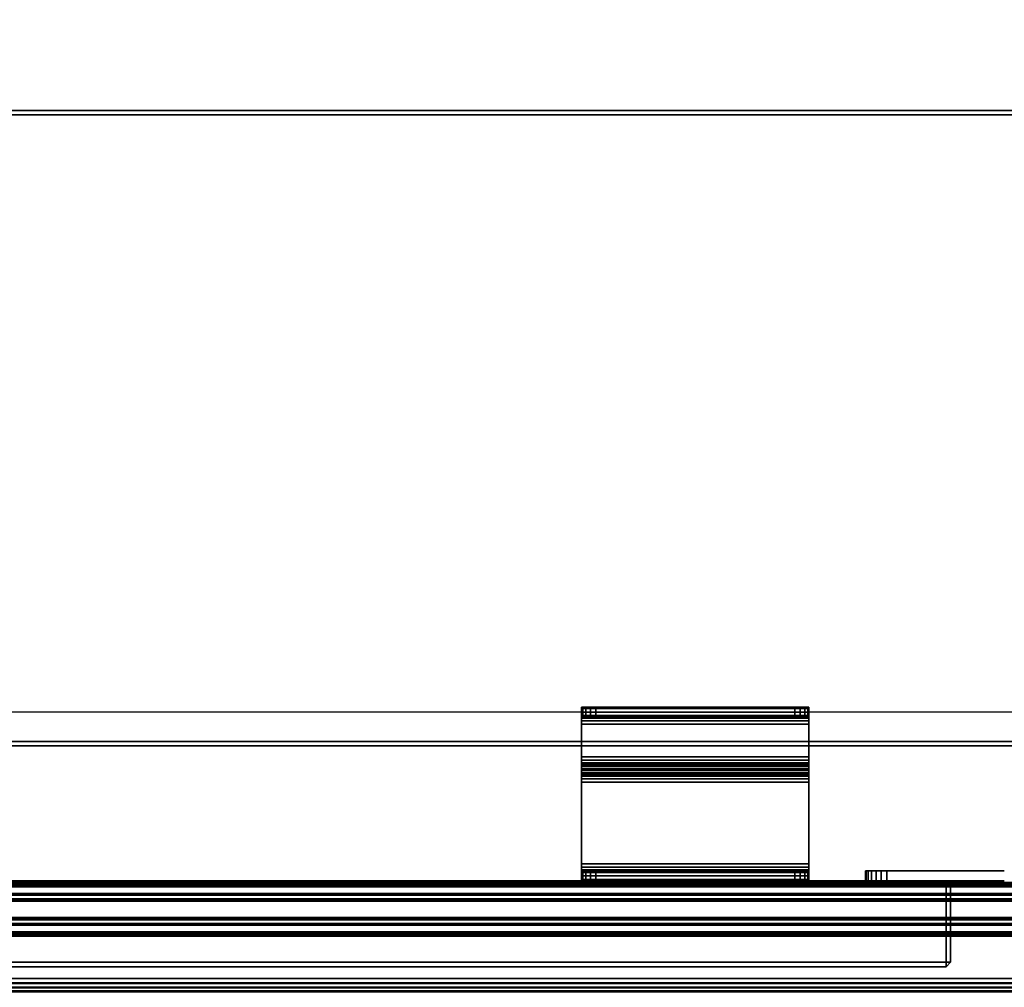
# Model space of a CAD drawing. Header units: inches. Extents: x -28 to 347, y 450 to 546.
# Tile 23 of 30: x 319.45 to 328.11, y 522.01 to 530.53. Entities that reach past the tile are written whole.
import ezdxf
from ezdxf.enums import TextEntityAlignment as Align

# ---------------------------------------------------------------- set-up
doc = ezdxf.new("R2010")
doc.units = ezdxf.units.IN
doc.header["$MEASUREMENT"] = 0
for name, color, linetype in [('A-FURN-3-BE_HOLD-CRED-BOTTOM-WOOD-HORIZONTAL', 33, 'Continuous'), ('A-FURN-3-BE_HOLD-CRED-BOTTOM-WOOD-TRIM-HORIZONTAL', 37, 'Continuous'), ('A-FURN-3-BE_HOLD-CRED-DOOR-HARDWARE', 8, 'Continuous'), ('A-FURN-3-BE_HOLD-CRED-DOOR-SLIDE', 253, 'Continuous'), ('A-FURN-3-BE_HOLD-CRED-DOOR-WOOD-TRIM-HORIZONTAL', 37, 'Continuous'), ('A-FURN-3-BE_HOLD-CRED-DOOR-WOOD-TRIM-VERTICAL', 37, 'Continuous'), ('A-FURN-3-BE_HOLD-CRED-DOOR-WOOD-VERTICAL', 33, 'Continuous'), ('A-FURN-3-BE_HOLD-CRED-SHELF-METAL', 253, 'Continuous'), ('A-FURN-3-BE_HOLD-CRED-TOP-FALSE', 251, 'Continuous'), ('A-FURN-3-BE_HOLD-STOR-BOTTOM-WOOD-HORIZONTAL', 33, 'Continuous'), ('A-FURN-3-BE_HOLD-STOR-BOTTOM-WOOD-TRIM-HORIZONTAL', 37, 'Continuous'), ('A-FURN-3-BE_HOLD-STOR-TOP-WOOD-HORIZONTAL', 33, 'Continuous'), ('A-FURN-3-BE_HOLD-STOR-TOP-WOOD-TRIM-HORIZONTAL', 37, 'Continuous'), ('A-FURN-HAWORTH-ATT', 7, 'Continuous')]:
    doc.layers.add(name, color=color, linetype=linetype)

# ---------------------------------------------------------------- blocks, each defined once
blk = doc.blocks.new('BN28-1636-TNNRNNN-3D-3')
at = {"layer": 'A-FURN-3-BE_HOLD-STOR-BOTTOM-WOOD-HORIZONTAL'}
for points, invisible_edges in [([(0.8156, -0.9834, 29.055), (35.145, -0.9834, 29.055), (35.145, -15.92, 29.055), (0.8156, -15.92, 29.055)], 1), ([(35.145, -15.92, 29.805), (35.145, -0.9834, 29.805), (0.8156, -0.9834, 29.805), (0.8156, -15.92, 29.805)], 2)]:
    blk.add_3dface(points, dxfattribs=dict(at, invisible_edges=invisible_edges))
at = {"layer": 'A-FURN-3-BE_HOLD-STOR-BOTTOM-WOOD-TRIM-HORIZONTAL'}
for points in [[(0.8156, -15.96, 29.095), (0.8156, -15.92, 29.055), (35.145, -15.92, 29.055), (35.145, -15.96, 29.095)], [(0.8156, -15.92, 29.805), (0.8156, -15.96, 29.765), (35.145, -15.96, 29.765), (35.145, -15.92, 29.805)], [(35.145, -15.96, 29.095), (35.145, -15.96, 29.765), (0.8156, -15.96, 29.765), (0.8156, -15.96, 29.095)]]:
    blk.add_3dface(points, dxfattribs=at)
at = {"layer": 'A-FURN-3-BE_HOLD-STOR-TOP-WOOD-HORIZONTAL', "invisible_edges": 5}
for points in [[(35.92, -0.04, 56.965), (0.04, -0.04, 56.965), (0.04, -15.92, 56.965), (35.92, -15.92, 56.965)], [(35.92, -15.92, 56.2091), (0.04, -15.92, 56.2091), (0.04, -0.04, 56.2091), (35.92, -0.04, 56.2091)]]:
    blk.add_3dface(points, dxfattribs=at)
at = {"layer": 'A-FURN-3-BE_HOLD-STOR-TOP-WOOD-TRIM-HORIZONTAL'}
for points in [[(0.04, -15.96, 56.2491), (0.04, -15.92, 56.2091), (35.92, -15.92, 56.2091), (35.92, -15.96, 56.2491)], [(0.04, -15.92, 56.965), (0.04, -15.96, 56.925), (35.92, -15.96, 56.925), (35.92, -15.92, 56.965)], [(35.92, -15.96, 56.2491), (35.92, -15.96, 56.925), (0.04, -15.96, 56.925), (0.04, -15.96, 56.2491)]]:
    blk.add_3dface(points, dxfattribs=at)
at = {"layer": 'A-FURN-HAWORTH-ATT', "flags": 1}
for tag, p in [('HAWMC', (0, 0)), ('HAWPN', (0, -0.1667)), ('HAWSN', (0, -0.3333))]:
    blk.add_attdef(tag, text='', height=0.1, dxfattribs=at).set_placement(p, align=Align.TOP_CENTER)
blk = doc.blocks.new('BMBL-24A8-JYJYS-1HG-3D-3')
at = {"layer": 'A-FURN-3-BE_HOLD-STOR-TOP-WOOD-HORIZONTAL'}
for points in [[(0.04, -0.1181, 22.53), (0.04, -23.5619, 22.53), (107.93, -23.5619, 22.53), (107.93, -0.1181, 22.53)], [(107.93, -0.1181, 21.35), (107.93, -23.5619, 21.35), (0.04, -23.5619, 21.35), (0.04, -0.1181, 21.35)]]:
    blk.add_3dface(points, dxfattribs=at)
at = {"layer": 'A-FURN-HAWORTH-ATT', "flags": 1}
for tag, p in [('HAWMC', (0, -0.0001)), ('HAWPN', (0, -0.1667)), ('HAWSN', (0, -0.3334))]:
    blk.add_attdef(tag, text='', height=0.1, dxfattribs=at).set_placement(p, align=Align.TOP_CENTER)
at = {"layer": 'A-FURN-3-BE_HOLD-STOR-TOP-WOOD-TRIM-HORIZONTAL'}
mesh = blk.add_polymesh((4, 10), dxfattribs=at)
for k, corner in enumerate([(0, -23.5619, 22.49), (0, -23.5918, 22.4841), (0, -23.6171, 22.4671), (0, -23.6341, 22.4418), (0, -23.64, 22.4119), (0, -23.64, 21.4681), (0, -23.6341, 21.4382), (0, -23.6171, 21.4129), (0, -23.5918, 21.3959), (0, -23.5619, 21.39), (0.04, -23.5619, 22.53), (0.04, -23.6071, 22.521), (0.04, -23.6454, 22.4954), (0.04, -23.671, 22.4571), (0.04, -23.68, 22.4119), (0.04, -23.68, 21.4681), (0.04, -23.671, 21.4229), (0.04, -23.6454, 21.3846), (0.04, -23.6071, 21.359), (0.04, -23.5619, 21.35), (107.93, -23.5619, 22.53), (107.93, -23.6071, 22.521), (107.93, -23.6454, 22.4954), (107.93, -23.671, 22.4571), (107.93, -23.68, 22.4119), (107.93, -23.68, 21.4681), (107.93, -23.671, 21.4229), (107.93, -23.6454, 21.3846), (107.93, -23.6071, 21.359), (107.93, -23.5619, 21.35), (107.97, -23.5619, 22.49), (107.97, -23.5918, 22.4841), (107.97, -23.6171, 22.4671), (107.97, -23.6341, 22.4418), (107.97, -23.64, 22.4119), (107.97, -23.64, 21.4681), (107.97, -23.6341, 21.4382), (107.97, -23.6171, 21.4129), (107.97, -23.5918, 21.3959), (107.97, -23.5619, 21.39)]):
    mesh.set_mesh_vertex(divmod(k, 10), corner)
blk = doc.blocks.new('BCSR-2436-TTNPGNSNYR-WITH-GLIDES-3D-3')
at = {"layer": 'A-FURN-3-BE_HOLD-CRED-BOTTOM-WOOD-HORIZONTAL', "invisible_edges": 10}
for points in [[(35.92, -0.04, 1.34), (0.04, -0.04, 1.34), (2.2657, -22.8138, 1.3459), (33.6943, -22.8138, 1.3459)], [(35.92, -0.04, 0.59), (35.92, -23.6, 0.59), (0.04, -23.6, 0.59), (0.04, -0.04, 0.59)], [(0.04, -23.6, 1.34), (35.92, -23.6, 1.34), (33.6943, -23.093, 1.3459), (2.2657, -23.093, 1.3459)]]:
    blk.add_3dface(points, dxfattribs=at)
at = {"layer": 'A-FURN-3-BE_HOLD-CRED-BOTTOM-WOOD-TRIM-HORIZONTAL'}
for points in [[(0.04, -23.64, 0.63), (0.04, -23.6, 0.59), (35.92, -23.6, 0.59), (35.92, -23.64, 0.63)], [(0.04, -23.6, 1.34), (0.04, -23.64, 1.3), (35.92, -23.64, 1.3), (35.92, -23.6, 1.34)], [(35.92, -23.64, 0.63), (35.92, -23.64, 1.3), (0.04, -23.64, 1.3), (0.04, -23.64, 0.63)]]:
    blk.add_3dface(points, dxfattribs=at)
at = {"layer": 'A-FURN-3-BE_HOLD-CRED-DOOR-HARDWARE'}
for points, invisible_edges in [([(15.6076, -21.173, 27.2754), (13.6076, -21.173, 27.2754), (13.6172, -21.173, 27.3232), (15.5981, -21.173, 27.3232)], 5), ([(13.6076, -21.173, 27.1001), (13.6076, -21.173, 27.2754), (15.6076, -21.173, 27.2754), (15.6076, -21.173, 27.1001)], 2), ([(13.6076, -21.1844, 27.0429), (13.6076, -21.2534, 27.0715), (13.6076, -21.2477, 27.1001), (13.6076, -21.173, 27.1001)], 5), ([(13.6076, -21.2477, 27.2754), (13.6076, -21.173, 27.2754), (13.6076, -21.173, 27.1001), (13.6076, -21.2477, 27.1001)], 4), ([(13.6076, -21.1844, 27.0429), (13.6076, -21.2168, 26.9944), (13.6076, -21.2696, 27.0472), (13.6076, -21.2534, 27.0715)], 10), ([(13.6076, -21.2168, 26.9944), (13.6076, -21.2652, 26.962), (13.6076, -21.2938, 27.031), (13.6076, -21.2696, 27.0472)], 10), ([(13.6443, -21.173, 27.3637), (15.571, -21.173, 27.3637), (15.5981, -21.173, 27.3232), (13.6172, -21.173, 27.3232)], 5), ([(15.571, -21.173, 27.3637), (13.6443, -21.173, 27.3637), (13.6848, -21.173, 27.3908), (15.5305, -21.173, 27.3908)], 5), ([(13.7326, -21.173, 27.4004), (15.4826, -21.173, 27.4004), (15.5305, -21.173, 27.3908), (13.6848, -21.173, 27.3908)], 4), ([(15.6076, -21.1844, 27.0429), (15.6076, -21.173, 27.1001), (15.6076, -21.2477, 27.1001), (15.6076, -21.2534, 27.0715)], 10), ([(15.6076, -21.2477, 27.2754), (15.6076, -21.2477, 27.1001), (15.6076, -21.173, 27.1001), (15.6076, -21.173, 27.2754)], 2), ([(15.6076, -21.1844, 27.0429), (15.6076, -21.2534, 27.0715), (15.6076, -21.2696, 27.0472), (15.6076, -21.2168, 26.9944)], 5), ([(15.6076, -21.2168, 26.9944), (15.6076, -21.2696, 27.0472), (15.6076, -21.2938, 27.031), (15.6076, -21.2652, 26.962)], 5), ([(15.6076, -21.2477, 27.2754), (15.5981, -21.2477, 27.3232), (13.6172, -21.2477, 27.3232), (13.6076, -21.2477, 27.2754)], 10), ([(15.6076, -21.2477, 27.1001), (15.6076, -21.2477, 27.2754), (13.6076, -21.2477, 27.2754), (13.6076, -21.2477, 27.1001)], 2), ([(13.6076, -21.2652, 26.962), (13.6076, -21.3224, 26.9507), (13.6076, -21.3224, 27.0254), (13.6076, -21.2938, 27.031)], 10), ([(13.6443, -21.2477, 27.3637), (13.6172, -21.2477, 27.3232), (15.5981, -21.2477, 27.3232), (15.571, -21.2477, 27.3637)], 10), ([(15.571, -21.2477, 27.3637), (15.5305, -21.2477, 27.3908), (13.6848, -21.2477, 27.3908), (13.6443, -21.2477, 27.3637)], 10), ([(13.7326, -21.2477, 27.4004), (13.6848, -21.2477, 27.3908), (15.5305, -21.2477, 27.3908), (15.4826, -21.2477, 27.4004)], 2), ([(15.6076, -21.2652, 26.962), (15.6076, -21.2938, 27.031), (15.6076, -21.3224, 27.0254), (15.6076, -21.3224, 26.9507)], 5), ([(13.6076, -21.6105, 27.0254), (13.6076, -21.3224, 27.0254), (13.6076, -21.3224, 26.9507), (13.6076, -21.6105, 26.9507)], 10), ([(15.6076, -21.6105, 27.0254), (15.6076, -21.6105, 26.9507), (15.6076, -21.3224, 26.9507), (15.6076, -21.3224, 27.0254)], 5), ([(13.6076, -21.6677, 26.962), (13.6076, -21.6391, 27.031), (13.6076, -21.6105, 27.0254), (13.6076, -21.6105, 26.9507)], 5), ([(13.6076, -21.6677, 26.962), (13.6076, -21.7161, 26.9944), (13.6076, -21.6633, 27.0472), (13.6076, -21.6391, 27.031)], 10), ([(15.6076, -21.6677, 26.962), (15.6076, -21.6105, 26.9507), (15.6076, -21.6105, 27.0254), (15.6076, -21.6391, 27.031)], 10), ([(15.6076, -21.6677, 26.962), (15.6076, -21.6391, 27.031), (15.6076, -21.6633, 27.0472), (15.6076, -21.7161, 26.9944)], 5), ([(13.6076, -21.7161, 26.9944), (13.6076, -21.7485, 27.0429), (13.6076, -21.6795, 27.0715), (13.6076, -21.6633, 27.0472)], 10), ([(13.6076, -21.7485, 27.0429), (13.6076, -21.7599, 27.1001), (13.6076, -21.6852, 27.1001), (13.6076, -21.6795, 27.0715)], 10), ([(13.6076, -21.6966, 27.5581), (13.6076, -21.6852, 27.501), (13.6076, -21.7599, 27.501), (13.6076, -21.7656, 27.5295)], 10), ([(13.6076, -21.6852, 27.1001), (13.6076, -21.7599, 27.1001), (13.6076, -21.7599, 27.501), (13.6076, -21.6852, 27.501)], 5), ([(13.6076, -21.729, 27.6066), (13.6076, -21.6966, 27.5581), (13.6076, -21.7656, 27.5295), (13.6076, -21.7818, 27.5538)], 10), ([(13.6076, -21.7774, 27.639), (13.6076, -21.729, 27.6066), (13.6076, -21.7818, 27.5538), (13.6076, -21.806, 27.57)], 10), ([(15.6076, -21.7161, 26.9944), (15.6076, -21.6633, 27.0472), (15.6076, -21.6795, 27.0715), (15.6076, -21.7485, 27.0429)], 5), ([(15.6076, -21.7485, 27.0429), (15.6076, -21.6795, 27.0715), (15.6076, -21.6852, 27.1001), (15.6076, -21.7599, 27.1001)], 5), ([(15.6076, -21.6966, 27.5581), (15.6076, -21.7656, 27.5295), (15.6076, -21.7599, 27.501), (15.6076, -21.6852, 27.501)], 5), ([(15.6076, -21.6852, 27.1001), (15.6076, -21.6852, 27.501), (15.6076, -21.7599, 27.501), (15.6076, -21.7599, 27.1001)], 10), ([(15.6076, -21.7289, 27.6066), (15.6076, -21.7818, 27.5538), (15.6076, -21.7656, 27.5295), (15.6076, -21.6966, 27.5581)], 5), ([(15.6076, -21.7774, 27.639), (15.6076, -21.806, 27.57), (15.6076, -21.7818, 27.5538), (15.6076, -21.7289, 27.6066)], 5), ([(13.6076, -21.7774, 27.639), (13.6076, -21.806, 27.57), (13.6076, -21.8346, 27.5757), (13.6076, -21.8346, 27.6504)], 5), ([(15.6076, -21.7774, 27.639), (15.6076, -21.8346, 27.6504), (15.6076, -21.8346, 27.5757), (15.6076, -21.806, 27.57)], 10), ([(13.6076, -21.8346, 27.6504), (13.6076, -21.8346, 27.5757), (13.6076, -22.5536, 27.5757), (13.6076, -22.5536, 27.6504)], 5), ([(15.6076, -21.8346, 27.6504), (15.6076, -22.5536, 27.6504), (15.6076, -22.5536, 27.5757), (15.6076, -21.8346, 27.5757)], 10), ([(13.6076, -22.6108, 27.639), (13.6076, -22.5536, 27.6504), (13.6076, -22.5536, 27.5757), (13.6076, -22.5822, 27.57)], 10), ([(13.6076, -22.6592, 27.6066), (13.6076, -22.6108, 27.639), (13.6076, -22.5822, 27.57), (13.6076, -22.6064, 27.5538)], 10), ([(13.6076, -22.6916, 27.5581), (13.6076, -22.6592, 27.6066), (13.6076, -22.6064, 27.5538), (13.6076, -22.6226, 27.5295)], 10), ([(15.6076, -22.6108, 27.639), (15.6076, -22.5822, 27.57), (15.6076, -22.5536, 27.5757), (15.6076, -22.5536, 27.6504)], 5), ([(15.6076, -22.6592, 27.6066), (15.6076, -22.6064, 27.5538), (15.6076, -22.5822, 27.57), (15.6076, -22.6108, 27.639)], 5), ([(15.6076, -22.6916, 27.5581), (15.6076, -22.6226, 27.5295), (15.6076, -22.6064, 27.5538), (15.6076, -22.6592, 27.6066)], 5), ([(13.6076, -22.6916, 27.5581), (13.6076, -22.6226, 27.5295), (13.6076, -22.6283, 27.501), (13.6076, -22.703, 27.501)], 5), ([(13.6076, -22.6283, 26.7754), (15.6076, -22.6283, 26.7754), (15.5981, -22.6283, 26.7275), (13.6172, -22.6283, 26.7275)], 5), ([(13.6076, -22.6283, 27.501), (15.6076, -22.6283, 27.501), (15.6076, -22.6283, 26.7754), (13.6076, -22.6283, 26.7754)], 4), ([(13.6076, -22.703, 27.501), (13.6076, -22.6283, 27.501), (13.6076, -22.6283, 26.7754), (13.6076, -22.703, 26.7754)], 1), ([(15.571, -22.6283, 26.687), (13.6443, -22.6283, 26.687), (13.6172, -22.6283, 26.7275), (15.5981, -22.6283, 26.7275)], 5), ([(15.6076, -22.6916, 27.5581), (15.6076, -22.703, 27.501), (15.6076, -22.6283, 27.501), (15.6076, -22.6226, 27.5295)], 10), ([(15.6076, -22.703, 27.501), (15.6076, -22.703, 26.7754), (15.6076, -22.6283, 26.7754), (15.6076, -22.6283, 27.501)], 8), ([(17.3272, -22.6139, 27.6513), (16.1047, -22.6139, 27.4638), (16.1047, -22.7039, 27.4638), (17.3272, -22.7039, 27.6513)], 13), ([(17.3272, -22.6139, 1.5569), (16.1047, -22.6139, 1.7444), (16.1047, -22.6139, 27.4638), (17.3272, -22.6139, 27.6513)], 5), ([(17.3272, -22.6139, 27.6513), (16.1047, -22.6139, 27.4638), (16.1111, -22.6139, 27.5124), (16.1298, -22.6139, 27.5576)], 9), ([(17.3272, -22.7039, 1.5569), (16.1047, -22.7039, 1.7444), (16.1047, -22.6139, 1.7444), (17.3272, -22.6139, 1.5569)], 13), ([(16.1298, -22.6139, 1.6507), (16.1111, -22.6139, 1.6959), (16.1047, -22.6139, 1.7444), (17.3272, -22.6139, 1.5569)], 12), ([(17.3272, -22.6139, 27.6513), (16.1984, -22.6139, 27.6262), (16.1596, -22.6139, 27.5964), (16.1298, -22.6139, 27.5576)], 9), ([(16.1298, -22.6139, 1.6507), (16.1596, -22.6139, 1.6118), (16.1984, -22.6139, 1.582), (17.3272, -22.6139, 1.5569)], 12), ([(17.3272, -22.6139, 27.6513), (16.1984, -22.6139, 27.6262), (16.2437, -22.6139, 27.6449), (16.2922, -22.6139, 27.6513)], 1), ([(16.2922, -22.6139, 1.5569), (16.2437, -22.6139, 1.5633), (16.1984, -22.6139, 1.582), (17.3272, -22.6139, 1.5569)], 4), ([(17.3272, -22.7039, 27.6513), (17.3272, -22.6139, 27.6513), (16.2922, -22.6139, 27.6513), (16.2922, -22.7039, 27.6513)], 1), ([(17.3272, -22.7039, 1.5569), (16.2922, -22.7039, 1.5569), (16.2922, -22.6139, 1.5569), (17.3272, -22.6139, 1.5569)], 8), ([(15.6076, -22.703, 26.7754), (15.6076, -22.703, 27.501), (13.6076, -22.703, 27.501), (13.6076, -22.703, 26.7754)], 8), ([(13.6076, -22.703, 26.7754), (13.6172, -22.703, 26.7275), (15.5981, -22.703, 26.7275), (15.6076, -22.703, 26.7754)], 10), ([(15.571, -22.703, 26.687), (15.5981, -22.703, 26.7275), (13.6172, -22.703, 26.7275), (13.6443, -22.703, 26.687)], 10), ([(13.6443, -22.703, 26.687), (13.6848, -22.703, 26.6599), (15.5305, -22.703, 26.6599), (15.571, -22.703, 26.687)], 10), ([(15.4826, -22.703, 26.6504), (15.5305, -22.703, 26.6599), (13.6848, -22.703, 26.6599), (13.7326, -22.703, 26.6504)], 2), ([(17.3272, -22.7039, 27.6513), (16.1298, -22.7039, 27.5576), (16.1111, -22.7039, 27.5124), (16.1047, -22.7039, 27.4638)], 9), ([(17.3272, -22.7039, 27.6513), (16.1047, -22.7039, 27.4638), (16.1047, -22.7039, 1.7444), (17.3272, -22.7039, 1.5569)], 5), ([(16.1047, -22.7039, 1.7444), (16.1111, -22.7039, 1.6959), (16.1298, -22.7039, 1.6507), (17.3272, -22.7039, 1.5569)], 12), ([(17.3272, -22.7039, 27.6513), (16.1984, -22.7039, 27.6262), (16.1596, -22.7039, 27.5964), (16.1298, -22.7039, 27.5576)], 9), ([(16.1298, -22.7039, 1.6507), (16.1596, -22.7039, 1.6118), (16.1984, -22.7039, 1.582), (17.3272, -22.7039, 1.5569)], 12), ([(17.3272, -22.7039, 27.6513), (16.2922, -22.7039, 27.6513), (16.2437, -22.7039, 27.6449), (16.1984, -22.7039, 27.6262)], 8), ([(16.1984, -22.7039, 1.582), (16.2437, -22.7039, 1.5633), (16.2922, -22.7039, 1.5569), (17.3272, -22.7039, 1.5569)], 8)]:
    blk.add_3dface(points, dxfattribs=dict(at, invisible_edges=invisible_edges))
at = {"layer": 'A-FURN-3-BE_HOLD-CRED-DOOR-WOOD-TRIM-HORIZONTAL'}
for points in [[(16.8147, -22.703, 1.5969), (16.8147, -22.743, 1.5569), (0.8156, -22.743, 1.5569), (0.8156, -22.703, 1.5969)], [(16.8147, -22.743, 1.5569), (16.8147, -23.4189, 1.5569), (0.8156, -23.4189, 1.5569), (0.8156, -22.743, 1.5569)], [(16.8147, -23.4189, 27.6513), (16.8147, -22.743, 27.6513), (0.8156, -22.743, 27.6513), (0.8156, -23.4189, 27.6513)], [(0.8156, -23.4589, 1.5969), (0.8156, -23.4189, 1.5569), (16.8147, -23.4189, 1.5569), (16.8147, -23.4589, 1.5969)], [(16.8147, -23.4589, 27.6113), (16.8147, -23.4189, 27.6513), (0.8156, -23.4189, 27.6513), (0.8156, -23.4589, 27.6113)]]:
    blk.add_3dface(points, dxfattribs=at)
at = {"layer": 'A-FURN-3-BE_HOLD-CRED-DOOR-WOOD-TRIM-VERTICAL'}
for points in [[(16.8147, -22.743, 27.6513), (16.8147, -22.703, 27.6113), (0.8156, -22.703, 27.6113), (0.8156, -22.743, 27.6513)], [(16.8547, -22.743, 27.6113), (16.8547, -22.743, 27.6113), (16.8147, -22.703, 27.6113), (16.8147, -22.743, 27.6513)], [(16.8147, -22.703, 1.5969), (16.8147, -22.703, 1.5969), (16.8547, -22.743, 1.5969), (16.8147, -22.743, 1.5569)], [(16.8547, -22.743, 1.5969), (16.8147, -22.703, 1.5969), (16.8147, -22.703, 27.6113), (16.8547, -22.743, 27.6113)], [(16.8147, -23.4189, 27.6513), (16.8547, -23.4189, 27.6113), (16.8547, -22.743, 27.6113), (16.8147, -22.743, 27.6513)], [(16.8147, -22.743, 1.5569), (16.8547, -22.743, 1.5969), (16.8547, -23.4189, 1.5969), (16.8147, -23.4189, 1.5569)], [(16.8547, -22.743, 27.6113), (16.8547, -23.4189, 27.6113), (16.8547, -23.4189, 1.5969), (16.8547, -22.743, 1.5969)], [(16.8147, -23.4589, 27.6113), (16.8147, -23.4589, 27.6113), (16.8547, -23.4189, 27.6113), (16.8147, -23.4189, 27.6513)], [(16.8547, -23.4189, 1.5969), (16.8547, -23.4189, 1.5969), (16.8147, -23.4589, 1.5969), (16.8147, -23.4189, 1.5569)], [(16.8147, -23.4589, 1.5969), (16.8547, -23.4189, 1.5969), (16.8547, -23.4189, 27.6113), (16.8147, -23.4589, 27.6113)]]:
    blk.add_3dface(points, dxfattribs=at)
at = {"layer": 'A-FURN-3-BE_HOLD-CRED-DOOR-WOOD-VERTICAL'}
for points, invisible_edges in [([(0.8156, -22.703, 1.5969), (0.8156, -22.703, 27.6113), (16.8147, -22.703, 27.6113), (16.8147, -22.703, 1.5969)], 4), ([(0.8156, -23.4589, 1.5969), (16.8147, -23.4589, 1.5969), (16.8147, -23.4589, 27.6113), (0.8156, -23.4589, 27.6113)], 2)]:
    blk.add_3dface(points, dxfattribs=dict(at, invisible_edges=invisible_edges))
at = {"layer": 'A-FURN-3-BE_HOLD-CRED-SHELF-METAL'}
blk.add_3dface([(0.8156, -0.7959, 14.6525), (0.8156, -21.2142, 14.6525), (17.5994, -21.2142, 14.6525), (17.5994, -0.7959, 14.6525)], dxfattribs=at)
at = {"layer": 'A-FURN-3-BE_HOLD-CRED-TOP-FALSE', "invisible_edges": 5}
for points in [[(35.1444, -0.7959, 27.9506), (0.8156, -0.7959, 27.9506), (0.8156, -21.475, 27.9506), (35.1444, -21.475, 27.9506)], [(35.1444, -21.475, 27.1946), (0.8156, -21.475, 27.1946), (0.8156, -0.7959, 27.1946), (35.1444, -0.7959, 27.1946)]]:
    blk.add_3dface(points, dxfattribs=at)
at = {"layer": 'A-FURN-3-BE_HOLD-CRED-TOP-FALSE'}
for points in [[(0.8156, -21.515, 27.2346), (0.8156, -21.475, 27.1946), (35.1444, -21.475, 27.1946), (35.1444, -21.515, 27.2346)], [(0.8156, -21.475, 27.9506), (0.8156, -21.515, 27.9106), (35.1444, -21.515, 27.9106), (35.1444, -21.475, 27.9506)], [(35.1444, -21.515, 27.2346), (35.1444, -21.515, 27.9106), (0.8156, -21.515, 27.9106), (0.8156, -21.515, 27.2346)]]:
    blk.add_3dface(points, dxfattribs=at)
at = {"layer": 'A-FURN-HAWORTH-ATT', "flags": 1}
for tag, p in [('HAWMC', (0, 0)), ('HAWPN', (0, -0.1667)), ('HAWSN', (0, -0.3333))]:
    blk.add_attdef(tag, text='', height=0.1, dxfattribs=at).set_placement(p, align=Align.TOP_CENTER)
at = {"layer": 'A-FURN-3-BE_HOLD-CRED-BOTTOM-WOOD-HORIZONTAL'}
mesh = blk.add_polymesh((2, 19), dxfattribs=at)
for k, corner in enumerate([(2.2657, -22.8138, 0.9709), (33.6943, -22.8138, 0.9709), (33.7454, -22.8248, 0.9709), (33.7876, -22.8557, 0.9709), (33.8135, -22.9013, 0.9709), (33.8184, -22.9534, 0.9709), (33.8135, -23.0055, 0.9709), (33.7876, -23.051, 0.9709), (33.7454, -23.082, 0.9709), (33.6943, -23.093, 0.9709), (2.2657, -23.093, 0.9709), (2.2146, -23.082, 0.9709), (2.1724, -23.051, 0.9709), (2.1465, -23.0055, 0.9709), (2.1416, -22.9534, 0.9709), (2.1465, -22.9013, 0.9709), (2.1724, -22.8557, 0.9709), (2.2146, -22.8248, 0.9709), (2.2657, -22.8138, 0.9709), (2.2657, -22.8138, 1.3459), (33.6943, -22.8138, 1.3459), (33.7454, -22.8248, 1.3459), (33.7876, -22.8557, 1.3459), (33.8135, -22.9013, 1.3459), (33.8184, -22.9534, 1.3459), (33.8135, -23.0055, 1.3459), (33.7876, -23.051, 1.3459), (33.7454, -23.082, 1.3459), (33.6943, -23.093, 1.3459), (2.2657, -23.093, 1.3459), (2.2146, -23.082, 1.3459), (2.1724, -23.051, 1.3459), (2.1465, -23.0055, 1.3459), (2.1416, -22.9534, 1.3459), (2.1465, -22.9013, 1.3459), (2.1724, -22.8557, 1.3459), (2.2146, -22.8248, 1.3459), (2.2657, -22.8138, 1.3459)]):
    mesh.set_mesh_vertex(divmod(k, 19), corner)
at = {"layer": 'A-FURN-3-BE_HOLD-CRED-DOOR-HARDWARE'}
mesh = blk.add_polymesh((2, 20), dxfattribs=at)
for k, corner in enumerate([(15.6076, -21.173, 27.1001), (15.6076, -21.1844, 27.0429), (15.6076, -21.2168, 26.9944), (15.6076, -21.2652, 26.962), (15.6076, -21.3224, 26.9507), (15.6076, -21.6105, 26.9507), (15.6076, -21.6677, 26.962), (15.6076, -21.7161, 26.9944), (15.6076, -21.7485, 27.0429), (15.6076, -21.7599, 27.1001), (15.6076, -21.7599, 27.501), (15.6076, -21.7656, 27.5295), (15.6076, -21.7818, 27.5538), (15.6076, -21.806, 27.57), (15.6076, -21.8346, 27.5757), (15.6076, -22.5536, 27.5757), (15.6076, -22.5822, 27.57), (15.6076, -22.6064, 27.5538), (15.6076, -22.6226, 27.5295), (15.6076, -22.6283, 27.501), (13.6076, -21.173, 27.1001), (13.6076, -21.1844, 27.0429), (13.6076, -21.2168, 26.9944), (13.6076, -21.2652, 26.962), (13.6076, -21.3224, 26.9507), (13.6076, -21.6105, 26.9507), (13.6076, -21.6677, 26.962), (13.6076, -21.7161, 26.9944), (13.6076, -21.7485, 27.0429), (13.6076, -21.7599, 27.1001), (13.6076, -21.7599, 27.501), (13.6076, -21.7656, 27.5295), (13.6076, -21.7818, 27.5538), (13.6076, -21.806, 27.57), (13.6076, -21.8346, 27.5757), (13.6076, -22.5536, 27.5757), (13.6076, -22.5822, 27.57), (13.6076, -22.6064, 27.5538), (13.6076, -22.6226, 27.5295), (13.6076, -22.6283, 27.501)]):
    mesh.set_mesh_vertex(divmod(k, 20), corner)
mesh = blk.add_polymesh((2, 10), dxfattribs=at)
for k, corner in enumerate([(13.6076, -21.173, 27.2754), (13.6172, -21.173, 27.3232), (13.6443, -21.173, 27.3637), (13.6848, -21.173, 27.3908), (13.7326, -21.173, 27.4004), (15.4826, -21.173, 27.4004), (15.5305, -21.173, 27.3908), (15.571, -21.173, 27.3637), (15.5981, -21.173, 27.3232), (15.6076, -21.173, 27.2754), (13.6076, -21.2477, 27.2754), (13.6172, -21.2477, 27.3232), (13.6443, -21.2477, 27.3637), (13.6848, -21.2477, 27.3908), (13.7326, -21.2477, 27.4004), (15.4826, -21.2477, 27.4004), (15.5305, -21.2477, 27.3908), (15.571, -21.2477, 27.3637), (15.5981, -21.2477, 27.3232), (15.6076, -21.2477, 27.2754)]):
    mesh.set_mesh_vertex(divmod(k, 10), corner)
mesh = blk.add_polymesh((2, 20), dxfattribs=at)
for k, corner in enumerate([(15.6076, -21.2477, 27.1001), (15.6076, -21.2534, 27.0715), (15.6076, -21.2696, 27.0472), (15.6076, -21.2938, 27.031), (15.6076, -21.3224, 27.0254), (15.6076, -21.6105, 27.0254), (15.6076, -21.6391, 27.031), (15.6076, -21.6633, 27.0472), (15.6076, -21.6795, 27.0715), (15.6076, -21.6852, 27.1001), (15.6076, -21.6852, 27.501), (15.6076, -21.6966, 27.5581), (15.6076, -21.729, 27.6066), (15.6076, -21.7774, 27.639), (15.6076, -21.8346, 27.6504), (15.6076, -22.5536, 27.6504), (15.6076, -22.6108, 27.639), (15.6076, -22.6592, 27.6066), (15.6076, -22.6916, 27.5581), (15.6076, -22.703, 27.501), (13.6076, -21.2477, 27.1001), (13.6076, -21.2534, 27.0715), (13.6076, -21.2696, 27.0472), (13.6076, -21.2938, 27.031), (13.6076, -21.3224, 27.0254), (13.6076, -21.6105, 27.0254), (13.6076, -21.6391, 27.031), (13.6076, -21.6633, 27.0472), (13.6076, -21.6795, 27.0715), (13.6076, -21.6852, 27.1001), (13.6076, -21.6852, 27.501), (13.6076, -21.6966, 27.5581), (13.6076, -21.729, 27.6066), (13.6076, -21.7774, 27.639), (13.6076, -21.8346, 27.6504), (13.6076, -22.5536, 27.6504), (13.6076, -22.6108, 27.639), (13.6076, -22.6592, 27.6066), (13.6076, -22.6916, 27.5581), (13.6076, -22.703, 27.501)]):
    mesh.set_mesh_vertex(divmod(k, 20), corner)
mesh = blk.add_polymesh((2, 10), dxfattribs=at)
for k, corner in enumerate([(15.6076, -22.6283, 26.7754), (15.5981, -22.6283, 26.7275), (15.571, -22.6283, 26.687), (15.5305, -22.6283, 26.6599), (15.4826, -22.6283, 26.6504), (13.7326, -22.6283, 26.6504), (13.6848, -22.6283, 26.6599), (13.6443, -22.6283, 26.687), (13.6172, -22.6283, 26.7275), (13.6076, -22.6283, 26.7754), (15.6076, -22.703, 26.7754), (15.5981, -22.703, 26.7275), (15.571, -22.703, 26.687), (15.5305, -22.703, 26.6599), (15.4826, -22.703, 26.6504), (13.7326, -22.703, 26.6504), (13.6848, -22.703, 26.6599), (13.6443, -22.703, 26.687), (13.6172, -22.703, 26.7275), (13.6076, -22.703, 26.7754)]):
    mesh.set_mesh_vertex(divmod(k, 10), corner)
mesh = blk.add_polymesh((2, 14), dxfattribs=at)
for k, corner in enumerate([(16.2922, -22.6139, 1.5569), (16.2437, -22.6139, 1.5633), (16.1984, -22.6139, 1.582), (16.1596, -22.6139, 1.6118), (16.1298, -22.6139, 1.6507), (16.1111, -22.6139, 1.6959), (16.1047, -22.6139, 1.7444), (16.1047, -22.6139, 27.4638), (16.1111, -22.6139, 27.5124), (16.1298, -22.6139, 27.5576), (16.1596, -22.6139, 27.5964), (16.1984, -22.6139, 27.6262), (16.2437, -22.6139, 27.6449), (16.2922, -22.6139, 27.6513), (16.2922, -22.7039, 1.5569), (16.2437, -22.7039, 1.5633), (16.1984, -22.7039, 1.582), (16.1596, -22.7039, 1.6118), (16.1298, -22.7039, 1.6507), (16.1111, -22.7039, 1.6959), (16.1047, -22.7039, 1.7444), (16.1047, -22.7039, 27.4638), (16.1111, -22.7039, 27.5124), (16.1298, -22.7039, 27.5576), (16.1596, -22.7039, 27.5964), (16.1984, -22.7039, 27.6262), (16.2437, -22.7039, 27.6449), (16.2922, -22.7039, 27.6513)]):
    mesh.set_mesh_vertex(divmod(k, 14), corner)
at = {"layer": 'A-FURN-3-BE_HOLD-CRED-DOOR-SLIDE'}
mesh = blk.add_polymesh((2, 31), dxfattribs=at)
for k, corner in enumerate([(2.1903, -22.8294, 1.142), (2.1903, -22.8294, 1.3389), (2.1903, -22.7172, 1.3389), (2.1903, -22.7172, 1.3586), (2.1903, -22.7202, 1.3736), (2.1903, -22.7287, 1.3864), (2.1903, -22.7415, 1.3949), (2.1903, -22.7565, 1.3979), (2.1903, -22.8609, 1.3979), (2.1903, -22.8707, 1.3953), (2.1903, -22.8779, 1.3881), (2.1903, -22.8806, 1.3782), (2.1903, -22.8806, 1.3586), (2.1903, -22.8609, 1.3389), (2.1903, -22.8609, 1.1735), (2.1903, -23.0459, 1.1735), (2.1903, -23.0459, 1.3389), (2.1903, -23.0262, 1.3586), (2.1903, -23.0262, 1.3782), (2.1903, -23.0289, 1.3881), (2.1903, -23.0361, 1.3953), (2.1903, -23.0459, 1.3979), (2.1903, -23.1502, 1.3979), (2.1903, -23.1653, 1.3949), (2.1903, -23.1781, 1.3864), (2.1903, -23.1866, 1.3736), (2.1903, -23.1896, 1.3586), (2.1903, -23.1896, 1.3389), (2.1903, -23.0774, 1.3389), (2.1903, -23.0774, 1.142), (2.1903, -22.8294, 1.142), (33.6897, -22.8294, 1.142), (33.6897, -22.8294, 1.3389), (33.6897, -22.7172, 1.3389), (33.6897, -22.7172, 1.3586), (33.6897, -22.7202, 1.3736), (33.6897, -22.7287, 1.3864), (33.6897, -22.7415, 1.3949), (33.6897, -22.7565, 1.3979), (33.6897, -22.8609, 1.3979), (33.6897, -22.8707, 1.3953), (33.6897, -22.8779, 1.3881), (33.6897, -22.8806, 1.3782), (33.6897, -22.8806, 1.3586), (33.6897, -22.8609, 1.3389), (33.6897, -22.8609, 1.1735), (33.6897, -23.0459, 1.1735), (33.6897, -23.0459, 1.3389), (33.6897, -23.0262, 1.3586), (33.6897, -23.0262, 1.3782), (33.6897, -23.0289, 1.3881), (33.6897, -23.0361, 1.3953), (33.6897, -23.0459, 1.3979), (33.6897, -23.1502, 1.3979), (33.6897, -23.1653, 1.3949), (33.6897, -23.1781, 1.3864), (33.6897, -23.1866, 1.3736), (33.6897, -23.1896, 1.3586), (33.6897, -23.1896, 1.3389), (33.6897, -23.0774, 1.3389), (33.6897, -23.0774, 1.142), (33.6897, -22.8294, 1.142)]):
    mesh.set_mesh_vertex(divmod(k, 31), corner)

msp = doc.modelspace()

# ---------------------------------------------------------------- block references
for name, p in [('BMBL-24A8-JYJYS-1HG-3D-3', (238.8629, 545.652)), ('BN28-1636-TNNRNNN-3D-3', (310.7829, 545.652)), ('BCSR-2436-TTNPGNSNYR-WITH-GLIDES-3D-3', (310.7829, 545.652))]:
    msp.add_blockref(name, p)

doc.saveas('drawing.dxf')
